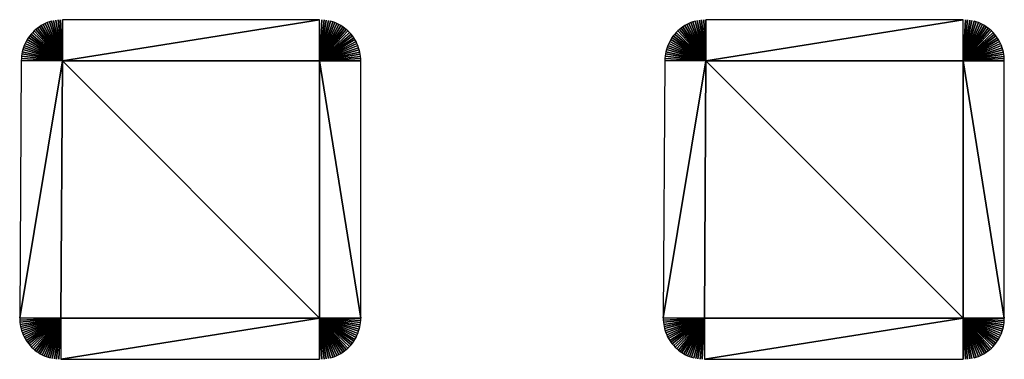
# Model space of a CAD drawing. Header units: metres. Extents: x 30502745 to 30502848, y 6949300 to 6949333.
# Tile 22 of 30: x 30502807 to 30502818, y 6949329 to 6949333. Entities that reach past the tile are written whole.
import ezdxf

# ---------------------------------------------------------------- set-up
doc = ezdxf.new("R2010")
doc.units = ezdxf.units.M
doc.layers.add('162400', color=1, linetype='Continuous', lineweight=0)

msp = doc.modelspace()

# ---------------------------------------------------------------- linework, layer by layer
at = {"layer": '162400', "linetype": 'ByBlock', "lineweight": -2}
for points in [[(30502807.14752044, 6949332.891521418, 74.37999999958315), (30502807.43701486, 6949332.508646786, 73.89999999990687), (30502807.16858766, 6949332.906574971, 74.37999999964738)], [(30502807.16858766, 6949332.906574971, 74.37999999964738), (30502807.43701486, 6949332.508646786, 73.89999999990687), (30502807.19043597, 6949332.920470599, 74.37999999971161)], [(30502807.19043597, 6949332.920470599, 74.37999999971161), (30502807.43701486, 6949332.508646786, 73.89999999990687), (30502807.2130018, 6949332.933167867, 74.37999999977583)], [(30502807.2130018, 6949332.933167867, 74.37999999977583), (30502807.43701486, 6949332.508646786, 73.89999999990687), (30502807.23621947, 6949332.944629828, 74.37999999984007)], [(30502807.23621947, 6949332.944629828, 74.37999999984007), (30502807.43701486, 6949332.508646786, 73.89999999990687), (30502807.26002144, 6949332.954823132, 74.3799999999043)], [(30502807.26002144, 6949332.954823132, 74.3799999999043), (30502807.43701486, 6949332.508646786, 73.89999999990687), (30502807.28433844, 6949332.963718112, 74.37999999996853)], [(30502807.28433844, 6949332.963718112, 74.37999999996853), (30502807.43701486, 6949332.508646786, 73.89999999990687), (30502807.30909971, 6949332.971288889, 74.38000000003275)], [(30502807.30909971, 6949332.971288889, 74.38000000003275), (30502807.43701486, 6949332.508646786, 73.89999999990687), (30502807.33423319, 6949332.977513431, 74.38000000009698)], [(30502807.33423319, 6949332.977513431, 74.38000000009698), (30502807.43701486, 6949332.508646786, 73.89999999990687), (30502807.35966577, 6949332.982373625, 74.38000000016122)], [(30502807.35966577, 6949332.982373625, 74.38000000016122), (30502807.43701486, 6949332.508646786, 73.89999999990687), (30502807.38532341, 6949332.98585533, 74.38000000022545)], [(30502807.38532341, 6949332.98585533, 74.38000000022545), (30502807.43701486, 6949332.508646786, 73.89999999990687), (30502807.41113148, 6949332.987948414, 74.38000000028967)], [(30502807.41113148, 6949332.987948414, 74.38000000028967), (30502807.43701486, 6949332.508646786, 73.89999999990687), (30502807.43701486, 6949332.988646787, 74.3800000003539)], [(30502810.43389963, 6949332.988646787, 74.3800000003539), (30502807.43701486, 6949332.988646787, 74.3800000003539), (30502807.43701486, 6949332.508646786, 73.89999999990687)], [(30502810.43389963, 6949332.508646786, 73.89999999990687), (30502810.43389963, 6949332.988646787, 74.3800000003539), (30502807.43701486, 6949332.508646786, 73.89999999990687)], [(30502810.4598863, 6949332.987942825, 74.38000000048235), (30502810.43389963, 6949332.988646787, 74.3800000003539), (30502810.43389963, 6949332.508646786, 73.89999999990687)], [(30502810.4598863, 6949332.987942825, 74.38000000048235), (30502810.43389963, 6949332.508646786, 73.89999999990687), (30502810.48579675, 6949332.985833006, 74.38000000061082)], [(30502810.48579675, 6949332.985833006, 74.38000000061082), (30502810.43389963, 6949332.508646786, 73.89999999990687), (30502810.51155499, 6949332.982323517, 74.38000000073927)], [(30502810.51155499, 6949332.982323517, 74.38000000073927), (30502810.43389963, 6949332.508646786, 73.89999999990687), (30502810.53708544, 6949332.977424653, 74.38000000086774)], [(30502810.53708544, 6949332.977424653, 74.38000000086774), (30502810.43389963, 6949332.508646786, 73.89999999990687), (30502810.56231323, 6949332.971150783, 74.38000000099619)], [(30502810.56231323, 6949332.971150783, 74.38000000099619), (30502810.43389963, 6949332.508646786, 73.89999999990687), (30502810.58716436, 6949332.963520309, 74.38000000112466)], [(30502810.58716436, 6949332.963520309, 74.38000000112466), (30502810.43389963, 6949332.508646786, 73.89999999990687), (30502810.61156594, 6949332.954555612, 74.38000000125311)], [(30502810.61156594, 6949332.954555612, 74.38000000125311), (30502810.43389963, 6949332.508646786, 73.89999999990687), (30502810.6354464, 6949332.944282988, 74.38000000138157)], [(30502810.6354464, 6949332.944282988, 74.38000000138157), (30502810.43389963, 6949332.508646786, 73.89999999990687), (30502810.65873568, 6949332.932732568, 74.38000000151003)], [(30502810.65873568, 6949332.932732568, 74.38000000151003), (30502810.43389963, 6949332.508646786, 73.89999999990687), (30502810.68136548, 6949332.919938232, 74.38000000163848)], [(30502810.68136548, 6949332.919938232, 74.38000000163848), (30502810.43389963, 6949332.508646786, 73.89999999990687), (30502810.70326942, 6949332.905937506, 74.38000000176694)], [(30502810.70326942, 6949332.905937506, 74.38000000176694), (30502810.43389963, 6949332.508646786, 73.89999999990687), (30502810.72438325, 6949332.890771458, 74.3800000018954)], [(30502814.64752044, 6949332.891521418, 74.37999999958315), (30502814.93701486, 6949332.508646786, 73.89999999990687), (30502814.66858766, 6949332.906574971, 74.37999999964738)], [(30502814.66858766, 6949332.906574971, 74.37999999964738), (30502814.93701486, 6949332.508646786, 73.89999999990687), (30502814.69043597, 6949332.920470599, 74.37999999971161)], [(30502814.69043597, 6949332.920470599, 74.37999999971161), (30502814.93701486, 6949332.508646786, 73.89999999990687), (30502814.7130018, 6949332.933167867, 74.37999999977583)], [(30502814.7130018, 6949332.933167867, 74.37999999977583), (30502814.93701486, 6949332.508646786, 73.89999999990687), (30502814.73621947, 6949332.944629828, 74.37999999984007)], [(30502814.73621947, 6949332.944629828, 74.37999999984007), (30502814.93701486, 6949332.508646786, 73.89999999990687), (30502814.76002144, 6949332.954823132, 74.3799999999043)], [(30502814.76002144, 6949332.954823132, 74.3799999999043), (30502814.93701486, 6949332.508646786, 73.89999999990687), (30502814.78433844, 6949332.963718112, 74.37999999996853)], [(30502814.78433844, 6949332.963718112, 74.37999999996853), (30502814.93701486, 6949332.508646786, 73.89999999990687), (30502814.80909971, 6949332.971288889, 74.38000000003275)], [(30502814.80909971, 6949332.971288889, 74.38000000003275), (30502814.93701486, 6949332.508646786, 73.89999999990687), (30502814.83423319, 6949332.977513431, 74.38000000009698)], [(30502814.83423319, 6949332.977513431, 74.38000000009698), (30502814.93701486, 6949332.508646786, 73.89999999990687), (30502814.85966577, 6949332.982373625, 74.38000000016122)], [(30502814.85966577, 6949332.982373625, 74.38000000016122), (30502814.93701486, 6949332.508646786, 73.89999999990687), (30502814.88532341, 6949332.98585533, 74.38000000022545)], [(30502814.88532341, 6949332.98585533, 74.38000000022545), (30502814.93701486, 6949332.508646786, 73.89999999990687), (30502814.91113148, 6949332.987948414, 74.38000000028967)], [(30502814.91113148, 6949332.987948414, 74.38000000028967), (30502814.93701486, 6949332.508646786, 73.89999999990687), (30502814.93701486, 6949332.988646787, 74.3800000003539)], [(30502817.93389963, 6949332.508646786, 73.89999999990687), (30502817.93389963, 6949332.988646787, 74.3800000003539), (30502814.93701486, 6949332.508646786, 73.89999999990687)], [(30502817.93389963, 6949332.988646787, 74.3800000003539), (30502814.93701486, 6949332.988646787, 74.3800000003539), (30502814.93701486, 6949332.508646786, 73.89999999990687)], [(30502817.9598863, 6949332.987942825, 74.38000000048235), (30502817.93389963, 6949332.988646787, 74.3800000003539), (30502817.93389963, 6949332.508646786, 73.89999999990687)], [(30502817.9598863, 6949332.987942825, 74.38000000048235), (30502817.93389963, 6949332.508646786, 73.89999999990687), (30502817.98579675, 6949332.985833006, 74.38000000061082)], [(30502817.98579675, 6949332.985833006, 74.38000000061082), (30502817.93389963, 6949332.508646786, 73.89999999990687), (30502818.01155499, 6949332.982323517, 74.38000000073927)], [(30502818.01155499, 6949332.982323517, 74.38000000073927), (30502817.93389963, 6949332.508646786, 73.89999999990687), (30502818.03708544, 6949332.977424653, 74.38000000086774)], [(30502818.03708544, 6949332.977424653, 74.38000000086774), (30502817.93389963, 6949332.508646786, 73.89999999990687), (30502818.06231323, 6949332.971150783, 74.38000000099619)], [(30502818.06231323, 6949332.971150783, 74.38000000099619), (30502817.93389963, 6949332.508646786, 73.89999999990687), (30502818.08716436, 6949332.963520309, 74.38000000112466)], [(30502818.08716436, 6949332.963520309, 74.38000000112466), (30502817.93389963, 6949332.508646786, 73.89999999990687), (30502818.11156594, 6949332.954555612, 74.38000000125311)], [(30502818.11156594, 6949332.954555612, 74.38000000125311), (30502817.93389963, 6949332.508646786, 73.89999999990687), (30502818.1354464, 6949332.944282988, 74.38000000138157)], [(30502818.1354464, 6949332.944282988, 74.38000000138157), (30502817.93389963, 6949332.508646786, 73.89999999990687), (30502818.15873568, 6949332.932732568, 74.38000000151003)], [(30502818.15873568, 6949332.932732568, 74.38000000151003), (30502817.93389963, 6949332.508646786, 73.89999999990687), (30502818.18136548, 6949332.919938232, 74.38000000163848)], [(30502818.18136548, 6949332.919938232, 74.38000000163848), (30502817.93389963, 6949332.508646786, 73.89999999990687), (30502818.20326942, 6949332.905937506, 74.38000000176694)], [(30502818.20326942, 6949332.905937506, 74.38000000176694), (30502817.93389963, 6949332.508646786, 73.89999999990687), (30502818.22438325, 6949332.890771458, 74.3800000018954)], [(30502807.04077208, 6949332.779555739, 74.37999999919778), (30502807.43701486, 6949332.508646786, 73.89999999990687), (30502807.055957, 6949332.800528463, 74.37999999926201)], [(30502807.055957, 6949332.800528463, 74.37999999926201), (30502807.43701486, 6949332.508646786, 73.89999999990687), (30502807.07225076, 6949332.820651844, 74.37999999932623)], [(30502807.07225076, 6949332.820651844, 74.37999999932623), (30502807.43701486, 6949332.508646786, 73.89999999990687), (30502807.08960595, 6949332.839867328, 74.37999999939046)], [(30502807.08960595, 6949332.839867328, 74.37999999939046), (30502807.43701486, 6949332.508646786, 73.89999999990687), (30502807.10797204, 6949332.858118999, 74.3799999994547)], [(30502807.10797204, 6949332.858118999, 74.3799999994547), (30502807.43701486, 6949332.508646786, 73.89999999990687), (30502807.12729562, 6949332.875353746, 74.37999999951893)], [(30502807.12729562, 6949332.875353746, 74.37999999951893), (30502807.43701486, 6949332.508646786, 73.89999999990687), (30502807.14752044, 6949332.891521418, 74.37999999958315)], [(30502810.72438325, 6949332.890771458, 74.3800000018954), (30502810.43389963, 6949332.508646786, 73.89999999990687), (30502810.74464504, 6949332.874484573, 74.38000000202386)], [(30502810.74464504, 6949332.874484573, 74.38000000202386), (30502810.43389963, 6949332.508646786, 73.89999999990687), (30502810.76399537, 6949332.857124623, 74.38000000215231)], [(30502810.76399537, 6949332.857124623, 74.38000000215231), (30502810.43389963, 6949332.508646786, 73.89999999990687), (30502810.78237746, 6949332.838742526, 74.38000000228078)], [(30502810.78237746, 6949332.838742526, 74.38000000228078), (30502810.43389963, 6949332.508646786, 73.89999999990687), (30502810.79973741, 6949332.819392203, 74.38000000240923)], [(30502810.79973741, 6949332.819392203, 74.38000000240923), (30502810.43389963, 6949332.508646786, 73.89999999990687), (30502810.8160243, 6949332.799130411, 74.3800000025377)], [(30502810.8160243, 6949332.799130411, 74.3800000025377), (30502810.43389963, 6949332.508646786, 73.89999999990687), (30502810.83119035, 6949332.778016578, 74.38000000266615)], [(30502814.54077208, 6949332.779555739, 74.37999999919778), (30502814.93701486, 6949332.508646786, 73.89999999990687), (30502814.555957, 6949332.800528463, 74.37999999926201)], [(30502814.555957, 6949332.800528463, 74.37999999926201), (30502814.93701486, 6949332.508646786, 73.89999999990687), (30502814.57225076, 6949332.820651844, 74.37999999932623)], [(30502814.57225076, 6949332.820651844, 74.37999999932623), (30502814.93701486, 6949332.508646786, 73.89999999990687), (30502814.58960595, 6949332.839867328, 74.37999999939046)], [(30502814.58960595, 6949332.839867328, 74.37999999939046), (30502814.93701486, 6949332.508646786, 73.89999999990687), (30502814.60797204, 6949332.858118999, 74.3799999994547)], [(30502814.60797204, 6949332.858118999, 74.3799999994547), (30502814.93701486, 6949332.508646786, 73.89999999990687), (30502814.62729562, 6949332.875353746, 74.37999999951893)], [(30502814.62729562, 6949332.875353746, 74.37999999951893), (30502814.93701486, 6949332.508646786, 73.89999999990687), (30502814.64752044, 6949332.891521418, 74.37999999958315)], [(30502818.22438325, 6949332.890771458, 74.3800000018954), (30502817.93389963, 6949332.508646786, 73.89999999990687), (30502818.24464504, 6949332.874484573, 74.38000000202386)], [(30502818.24464504, 6949332.874484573, 74.38000000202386), (30502817.93389963, 6949332.508646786, 73.89999999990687), (30502818.26399537, 6949332.857124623, 74.38000000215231)], [(30502818.26399537, 6949332.857124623, 74.38000000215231), (30502817.93389963, 6949332.508646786, 73.89999999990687), (30502818.28237746, 6949332.838742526, 74.38000000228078)], [(30502818.28237746, 6949332.838742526, 74.38000000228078), (30502817.93389963, 6949332.508646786, 73.89999999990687), (30502818.29973741, 6949332.819392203, 74.38000000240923)], [(30502818.29973741, 6949332.819392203, 74.38000000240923), (30502817.93389963, 6949332.508646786, 73.89999999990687), (30502818.3160243, 6949332.799130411, 74.3800000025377)], [(30502818.3160243, 6949332.799130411, 74.3800000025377), (30502817.93389963, 6949332.508646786, 73.89999999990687), (30502818.33119035, 6949332.778016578, 74.38000000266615)], [(30502806.98290662, 6949332.664164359, 74.37999999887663), (30502807.43701486, 6949332.508646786, 73.89999999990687), (30502806.99195341, 6949332.688425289, 74.37999999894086)], [(30502806.99195341, 6949332.688425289, 74.37999999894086), (30502807.43701486, 6949332.508646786, 73.89999999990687), (30502807.00229527, 6949332.712163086, 74.3799999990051)], [(30502807.00229527, 6949332.712163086, 74.3799999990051), (30502807.43701486, 6949332.508646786, 73.89999999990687), (30502807.01390212, 6949332.735308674, 74.37999999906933)], [(30502807.01390212, 6949332.735308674, 74.37999999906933), (30502807.43701486, 6949332.508646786, 73.89999999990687), (30502807.02674017, 6949332.757794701, 74.37999999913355)], [(30502807.02674017, 6949332.757794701, 74.37999999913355), (30502807.43701486, 6949332.508646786, 73.89999999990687), (30502807.04077208, 6949332.779555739, 74.37999999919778)], [(30502810.83119035, 6949332.778016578, 74.38000000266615), (30502810.43389963, 6949332.508646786, 73.89999999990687), (30502810.84519107, 6949332.756112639, 74.38000000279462)], [(30502810.84519107, 6949332.756112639, 74.38000000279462), (30502810.43389963, 6949332.508646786, 73.89999999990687), (30502810.85798541, 6949332.733482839, 74.38000000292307)], [(30502810.85798541, 6949332.733482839, 74.38000000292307), (30502810.43389963, 6949332.508646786, 73.89999999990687), (30502810.86953583, 6949332.710193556, 74.38000000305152)], [(30502810.86953583, 6949332.710193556, 74.38000000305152), (30502810.43389963, 6949332.508646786, 73.89999999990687), (30502810.87980845, 6949332.686313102, 74.38000000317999)], [(30502810.87980845, 6949332.686313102, 74.38000000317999), (30502810.43389963, 6949332.508646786, 73.89999999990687), (30502810.88877315, 6949332.661911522, 74.38000000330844)], [(30502814.48290662, 6949332.664164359, 74.37999999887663), (30502814.93701486, 6949332.508646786, 73.89999999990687), (30502814.49195341, 6949332.688425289, 74.37999999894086)], [(30502814.49195341, 6949332.688425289, 74.37999999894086), (30502814.93701486, 6949332.508646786, 73.89999999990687), (30502814.50229527, 6949332.712163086, 74.3799999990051)], [(30502814.50229527, 6949332.712163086, 74.3799999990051), (30502814.93701486, 6949332.508646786, 73.89999999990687), (30502814.51390212, 6949332.735308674, 74.37999999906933)], [(30502814.51390212, 6949332.735308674, 74.37999999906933), (30502814.93701486, 6949332.508646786, 73.89999999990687), (30502814.52674017, 6949332.757794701, 74.37999999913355)], [(30502814.52674017, 6949332.757794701, 74.37999999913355), (30502814.93701486, 6949332.508646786, 73.89999999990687), (30502814.54077208, 6949332.779555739, 74.37999999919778)], [(30502818.33119035, 6949332.778016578, 74.38000000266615), (30502817.93389963, 6949332.508646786, 73.89999999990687), (30502818.34519107, 6949332.756112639, 74.38000000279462)], [(30502818.34519107, 6949332.756112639, 74.38000000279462), (30502817.93389963, 6949332.508646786, 73.89999999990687), (30502818.35798541, 6949332.733482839, 74.38000000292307)], [(30502818.35798541, 6949332.733482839, 74.38000000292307), (30502817.93389963, 6949332.508646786, 73.89999999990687), (30502818.36953583, 6949332.710193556, 74.38000000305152)], [(30502818.36953583, 6949332.710193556, 74.38000000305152), (30502817.93389963, 6949332.508646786, 73.89999999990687), (30502818.37980845, 6949332.686313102, 74.38000000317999)], [(30502818.37980845, 6949332.686313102, 74.38000000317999), (30502817.93389963, 6949332.508646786, 73.89999999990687), (30502818.38877315, 6949332.661911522, 74.38000000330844)], [(30502806.95788436, 6949332.537525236, 74.37999999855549), (30502807.43701486, 6949332.508646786, 73.89999999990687), (30502806.9601387, 6949332.563319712, 74.37999999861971)], [(30502806.9601387, 6949332.563319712, 74.37999999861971), (30502807.43701486, 6949332.508646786, 73.89999999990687), (30502806.96378069, 6949332.588955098, 74.37999999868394)], [(30502806.96378069, 6949332.588955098, 74.37999999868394), (30502807.43701486, 6949332.508646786, 73.89999999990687), (30502806.96879974, 6949332.614356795, 74.37999999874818)], [(30502806.96879974, 6949332.614356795, 74.37999999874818), (30502807.43701486, 6949332.508646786, 73.89999999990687), (30502806.97518124, 6949332.639450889, 74.37999999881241)], [(30502806.97518124, 6949332.639450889, 74.37999999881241), (30502807.43701486, 6949332.508646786, 73.89999999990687), (30502806.98290662, 6949332.664164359, 74.37999999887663)], [(30502810.88877315, 6949332.661911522, 74.38000000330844), (30502810.43389963, 6949332.508646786, 73.89999999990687), (30502810.89640363, 6949332.637060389, 74.3800000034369)], [(30502810.89640363, 6949332.637060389, 74.3800000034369), (30502810.43389963, 6949332.508646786, 73.89999999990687), (30502810.9026775, 6949332.611832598, 74.38000000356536)], [(30502810.9026775, 6949332.611832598, 74.38000000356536), (30502810.43389963, 6949332.508646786, 73.89999999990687), (30502810.90757636, 6949332.586302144, 74.38000000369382)], [(30502810.90757636, 6949332.586302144, 74.38000000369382), (30502810.43389963, 6949332.508646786, 73.89999999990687), (30502810.91108585, 6949332.560543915, 74.38000000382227)], [(30502810.91108585, 6949332.560543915, 74.38000000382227), (30502810.43389963, 6949332.508646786, 73.89999999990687), (30502810.91319567, 6949332.534633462, 74.38000000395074)], [(30502814.45788436, 6949332.537525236, 74.37999999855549), (30502814.93701486, 6949332.508646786, 73.89999999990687), (30502814.4601387, 6949332.563319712, 74.37999999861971)], [(30502814.4601387, 6949332.563319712, 74.37999999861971), (30502814.93701486, 6949332.508646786, 73.89999999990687), (30502814.46378069, 6949332.588955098, 74.37999999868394)], [(30502814.46378069, 6949332.588955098, 74.37999999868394), (30502814.93701486, 6949332.508646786, 73.89999999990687), (30502814.46879974, 6949332.614356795, 74.37999999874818)], [(30502814.46879974, 6949332.614356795, 74.37999999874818), (30502814.93701486, 6949332.508646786, 73.89999999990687), (30502814.47518124, 6949332.639450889, 74.37999999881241)], [(30502814.47518124, 6949332.639450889, 74.37999999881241), (30502814.93701486, 6949332.508646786, 73.89999999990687), (30502814.48290662, 6949332.664164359, 74.37999999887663)], [(30502818.38877315, 6949332.661911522, 74.38000000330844), (30502817.93389963, 6949332.508646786, 73.89999999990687), (30502818.39640363, 6949332.637060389, 74.3800000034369)], [(30502818.39640363, 6949332.637060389, 74.3800000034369), (30502817.93389963, 6949332.508646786, 73.89999999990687), (30502818.4026775, 6949332.611832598, 74.38000000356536)], [(30502818.4026775, 6949332.611832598, 74.38000000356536), (30502817.93389963, 6949332.508646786, 73.89999999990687), (30502818.40757636, 6949332.586302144, 74.38000000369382)], [(30502818.40757636, 6949332.586302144, 74.38000000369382), (30502817.93389963, 6949332.508646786, 73.89999999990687), (30502818.41108585, 6949332.560543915, 74.38000000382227)], [(30502818.41108585, 6949332.560543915, 74.38000000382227), (30502817.93389963, 6949332.508646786, 73.89999999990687), (30502818.41319567, 6949332.534633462, 74.38000000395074)], [(30502807.43701486, 6949332.508646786, 73.89999999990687), (30502806.95702423, 6949332.511646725, 74.37999999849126), (30502806.93827426, 6949329.511646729, 74.37999999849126)], [(30502807.43701486, 6949332.508646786, 73.89999999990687), (30502806.93827426, 6949329.511646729, 74.37999999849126), (30502807.41826488, 6949329.50864679, 73.89999999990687)], [(30502806.95788436, 6949332.537525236, 74.37999999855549), (30502806.95702423, 6949332.511646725, 74.37999999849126), (30502807.43701486, 6949332.508646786, 73.89999999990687)], [(30502810.43389963, 6949329.508646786, 73.89999999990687), (30502807.43701486, 6949332.508646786, 73.89999999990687), (30502807.41826488, 6949329.50864679, 73.89999999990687)], [(30502810.43389963, 6949329.508646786, 73.89999999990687), (30502810.43389963, 6949332.508646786, 73.89999999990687), (30502807.43701486, 6949332.508646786, 73.89999999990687)], [(30502810.91319567, 6949332.534633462, 74.38000000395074), (30502810.43389963, 6949332.508646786, 73.89999999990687), (30502810.91389963, 6949332.508646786, 74.38000000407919)], [(30502810.91389963, 6949329.508646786, 74.38000000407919), (30502810.91389963, 6949332.508646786, 74.38000000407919), (30502810.43389963, 6949332.508646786, 73.89999999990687)], [(30502810.43389963, 6949329.508646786, 73.89999999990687), (30502810.91389963, 6949329.508646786, 74.38000000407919), (30502810.43389963, 6949332.508646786, 73.89999999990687)], [(30502814.93701486, 6949332.508646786, 73.89999999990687), (30502814.45702423, 6949332.511646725, 74.37999999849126), (30502814.43827426, 6949329.511646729, 74.37999999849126)], [(30502814.93701486, 6949332.508646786, 73.89999999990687), (30502814.43827426, 6949329.511646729, 74.37999999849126), (30502814.91826488, 6949329.50864679, 73.89999999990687)], [(30502814.45788436, 6949332.537525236, 74.37999999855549), (30502814.45702423, 6949332.511646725, 74.37999999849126), (30502814.93701486, 6949332.508646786, 73.89999999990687)], [(30502817.93389963, 6949329.508646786, 73.89999999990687), (30502814.93701486, 6949332.508646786, 73.89999999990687), (30502814.91826488, 6949329.50864679, 73.89999999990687)], [(30502817.93389963, 6949329.508646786, 73.89999999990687), (30502817.93389963, 6949332.508646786, 73.89999999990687), (30502814.93701486, 6949332.508646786, 73.89999999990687)], [(30502818.41319567, 6949332.534633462, 74.38000000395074), (30502817.93389963, 6949332.508646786, 73.89999999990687), (30502818.41389963, 6949332.508646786, 74.38000000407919)], [(30502818.41389963, 6949329.508646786, 74.38000000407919), (30502818.41389963, 6949332.508646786, 74.38000000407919), (30502817.93389963, 6949332.508646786, 73.89999999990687)], [(30502817.93389963, 6949329.508646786, 73.89999999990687), (30502818.41389963, 6949329.508646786, 74.38000000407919), (30502817.93389963, 6949332.508646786, 73.89999999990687)], [(30502806.93877968, 6949329.486421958, 74.37999999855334), (30502807.41826488, 6949329.50864679, 73.89999999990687), (30502806.93827426, 6949329.511646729, 74.37999999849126)], [(30502806.94060982, 6949329.461258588, 74.37999999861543), (30502807.41826488, 6949329.50864679, 73.89999999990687), (30502806.93877968, 6949329.486421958, 74.37999999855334)], [(30502806.94375961, 6949329.436226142, 74.37999999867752), (30502807.41826488, 6949329.50864679, 73.89999999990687), (30502806.94060982, 6949329.461258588, 74.37999999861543)], [(30502806.94822036, 6949329.411393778, 74.3799999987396), (30502807.41826488, 6949329.50864679, 73.89999999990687), (30502806.94375961, 6949329.436226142, 74.37999999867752)], [(30502806.95397974, 6949329.386830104, 74.3799999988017), (30502807.41826488, 6949329.50864679, 73.89999999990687), (30502806.94822036, 6949329.411393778, 74.3799999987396)], [(30502806.96102183, 6949329.362602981, 74.37999999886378), (30502807.41826488, 6949329.50864679, 73.89999999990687), (30502806.95397974, 6949329.386830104, 74.3799999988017)], [(30502806.96932719, 6949329.338779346, 74.37999999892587), (30502807.41826488, 6949329.50864679, 73.89999999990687), (30502806.96102183, 6949329.362602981, 74.37999999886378)], [(30502806.97887286, 6949329.315425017, 74.37999999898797), (30502807.41826488, 6949329.50864679, 73.89999999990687), (30502806.96932719, 6949329.338779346, 74.37999999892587)], [(30502806.98963248, 6949329.292604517, 74.37999999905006), (30502807.41826488, 6949329.50864679, 73.89999999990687), (30502806.97887286, 6949329.315425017, 74.37999999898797)], [(30502807.00157631, 6949329.270380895, 74.37999999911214), (30502807.41826488, 6949329.50864679, 73.89999999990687), (30502806.98963248, 6949329.292604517, 74.37999999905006)], [(30502807.01467136, 6949329.248815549, 74.37999999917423), (30502807.41826488, 6949329.50864679, 73.89999999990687), (30502807.00157631, 6949329.270380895, 74.37999999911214)], [(30502807.02888146, 6949329.227968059, 74.37999999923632), (30502807.41826488, 6949329.50864679, 73.89999999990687), (30502807.01467136, 6949329.248815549, 74.37999999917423)], [(30502807.04416733, 6949329.207896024, 74.3799999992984), (30502807.41826488, 6949329.50864679, 73.89999999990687), (30502807.02888146, 6949329.227968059, 74.37999999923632)], [(30502807.06048675, 6949329.188654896, 74.37999999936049), (30502807.41826488, 6949329.50864679, 73.89999999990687), (30502807.04416733, 6949329.207896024, 74.3799999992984)], [(30502807.07779464, 6949329.170297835, 74.37999999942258), (30502807.41826488, 6949329.50864679, 73.89999999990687), (30502807.06048675, 6949329.188654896, 74.37999999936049)], [(30502807.09604317, 6949329.152875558, 74.37999999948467), (30502807.41826488, 6949329.50864679, 73.89999999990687), (30502807.07779464, 6949329.170297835, 74.37999999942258)], [(30502807.11518193, 6949329.136436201, 74.37999999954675), (30502807.41826488, 6949329.50864679, 73.89999999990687), (30502807.09604317, 6949329.152875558, 74.37999999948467)], [(30502807.13515804, 6949329.121025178, 74.37999999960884), (30502807.41826488, 6949329.50864679, 73.89999999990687), (30502807.11518193, 6949329.136436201, 74.37999999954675)], [(30502807.15591631, 6949329.106685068, 74.37999999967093), (30502807.41826488, 6949329.50864679, 73.89999999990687), (30502807.13515804, 6949329.121025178, 74.37999999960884)], [(30502807.17739939, 6949329.093455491, 74.37999999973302), (30502807.41826488, 6949329.50864679, 73.89999999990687), (30502807.15591631, 6949329.106685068, 74.37999999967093)], [(30502807.19954793, 6949329.081372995, 74.3799999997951), (30502807.41826488, 6949329.50864679, 73.89999999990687), (30502807.17739939, 6949329.093455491, 74.37999999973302)], [(30502807.22230074, 6949329.070470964, 74.37999999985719), (30502807.41826488, 6949329.50864679, 73.89999999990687), (30502807.19954793, 6949329.081372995, 74.3799999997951)], [(30502807.24559495, 6949329.060779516, 74.37999999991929), (30502807.41826488, 6949329.50864679, 73.89999999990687), (30502807.22230074, 6949329.070470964, 74.37999999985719)], [(30502807.26936621, 6949329.052325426, 74.37999999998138), (30502807.41826488, 6949329.50864679, 73.89999999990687), (30502807.24559495, 6949329.060779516, 74.37999999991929)], [(30502807.29354885, 6949329.045132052, 74.38000000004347), (30502807.41826488, 6949329.50864679, 73.89999999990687), (30502807.26936621, 6949329.052325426, 74.37999999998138)], [(30502807.31807605, 6949329.039219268, 74.38000000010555), (30502807.41826488, 6949329.50864679, 73.89999999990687), (30502807.29354885, 6949329.045132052, 74.38000000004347)], [(30502807.34288005, 6949329.034603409, 74.38000000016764), (30502807.41826488, 6949329.50864679, 73.89999999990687), (30502807.31807605, 6949329.039219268, 74.38000000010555)], [(30502807.36789232, 6949329.031297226, 74.38000000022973), (30502807.41826488, 6949329.50864679, 73.89999999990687), (30502807.34288005, 6949329.034603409, 74.38000000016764)], [(30502807.39304376, 6949329.029309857, 74.38000000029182), (30502807.41826488, 6949329.50864679, 73.89999999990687), (30502807.36789232, 6949329.031297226, 74.38000000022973)], [(30502807.39304376, 6949329.029309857, 74.38000000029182), (30502807.41826488, 6949329.028646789, 74.3800000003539), (30502807.41826488, 6949329.50864679, 73.89999999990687)], [(30502807.41826488, 6949329.028646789, 74.3800000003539), (30502810.43389963, 6949329.508646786, 73.89999999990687), (30502807.41826488, 6949329.50864679, 73.89999999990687)], [(30502807.41826488, 6949329.028646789, 74.3800000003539), (30502810.43389963, 6949329.028646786, 74.3800000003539), (30502810.43389963, 6949329.508646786, 73.89999999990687)], [(30502810.91319567, 6949329.48266011, 74.38000000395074), (30502810.91389963, 6949329.508646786, 74.38000000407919), (30502810.43389963, 6949329.508646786, 73.89999999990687)], [(30502810.91319567, 6949329.48266011, 74.38000000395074), (30502810.43389963, 6949329.508646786, 73.89999999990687), (30502810.91108585, 6949329.456749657, 74.38000000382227)], [(30502810.91108585, 6949329.456749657, 74.38000000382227), (30502810.43389963, 6949329.508646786, 73.89999999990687), (30502810.90757636, 6949329.430991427, 74.38000000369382)], [(30502810.90757636, 6949329.430991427, 74.38000000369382), (30502810.43389963, 6949329.508646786, 73.89999999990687), (30502810.9026775, 6949329.405460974, 74.38000000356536)], [(30502810.9026775, 6949329.405460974, 74.38000000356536), (30502810.43389963, 6949329.508646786, 73.89999999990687), (30502810.89640363, 6949329.380233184, 74.3800000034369)], [(30502810.89640363, 6949329.380233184, 74.3800000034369), (30502810.43389963, 6949329.508646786, 73.89999999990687), (30502810.88877315, 6949329.35538205, 74.38000000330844)], [(30502810.88877315, 6949329.35538205, 74.38000000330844), (30502810.43389963, 6949329.508646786, 73.89999999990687), (30502810.87980846, 6949329.33098047, 74.38000000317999)], [(30502810.87980846, 6949329.33098047, 74.38000000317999), (30502810.43389963, 6949329.508646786, 73.89999999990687), (30502810.86953583, 6949329.307100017, 74.38000000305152)], [(30502810.86953583, 6949329.307100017, 74.38000000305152), (30502810.43389963, 6949329.508646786, 73.89999999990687), (30502810.85798541, 6949329.283810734, 74.38000000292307)], [(30502810.85798541, 6949329.283810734, 74.38000000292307), (30502810.43389963, 6949329.508646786, 73.89999999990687), (30502810.84519107, 6949329.261180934, 74.38000000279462)], [(30502810.84519107, 6949329.261180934, 74.38000000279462), (30502810.43389963, 6949329.508646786, 73.89999999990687), (30502810.83119035, 6949329.239276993, 74.38000000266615)], [(30502810.83119035, 6949329.239276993, 74.38000000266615), (30502810.43389963, 6949329.508646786, 73.89999999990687), (30502810.8160243, 6949329.218163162, 74.3800000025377)], [(30502810.8160243, 6949329.218163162, 74.3800000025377), (30502810.43389963, 6949329.508646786, 73.89999999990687), (30502810.79973741, 6949329.197901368, 74.38000000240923)], [(30502810.79973741, 6949329.197901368, 74.38000000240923), (30502810.43389963, 6949329.508646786, 73.89999999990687), (30502810.78237746, 6949329.178551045, 74.38000000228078)], [(30502810.78237746, 6949329.178551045, 74.38000000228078), (30502810.43389963, 6949329.508646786, 73.89999999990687), (30502810.76399537, 6949329.160168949, 74.38000000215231)], [(30502810.76399537, 6949329.160168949, 74.38000000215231), (30502810.43389963, 6949329.508646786, 73.89999999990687), (30502810.74464504, 6949329.142808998, 74.38000000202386)], [(30502810.74464504, 6949329.142808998, 74.38000000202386), (30502810.43389963, 6949329.508646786, 73.89999999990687), (30502810.72438325, 6949329.126522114, 74.3800000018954)], [(30502810.72438325, 6949329.126522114, 74.3800000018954), (30502810.43389963, 6949329.508646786, 73.89999999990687), (30502810.70326942, 6949329.111356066, 74.38000000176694)], [(30502810.70326942, 6949329.111356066, 74.38000000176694), (30502810.43389963, 6949329.508646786, 73.89999999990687), (30502810.68136548, 6949329.097355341, 74.38000000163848)], [(30502810.68136548, 6949329.097355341, 74.38000000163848), (30502810.43389963, 6949329.508646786, 73.89999999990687), (30502810.65873568, 6949329.084561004, 74.38000000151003)], [(30502810.65873568, 6949329.084561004, 74.38000000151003), (30502810.43389963, 6949329.508646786, 73.89999999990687), (30502810.6354464, 6949329.073010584, 74.38000000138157)], [(30502810.6354464, 6949329.073010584, 74.38000000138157), (30502810.43389963, 6949329.508646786, 73.89999999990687), (30502810.61156594, 6949329.062737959, 74.38000000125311)], [(30502810.61156594, 6949329.062737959, 74.38000000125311), (30502810.43389963, 6949329.508646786, 73.89999999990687), (30502810.58716436, 6949329.053773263, 74.38000000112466)], [(30502810.58716436, 6949329.053773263, 74.38000000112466), (30502810.43389963, 6949329.508646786, 73.89999999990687), (30502810.56231323, 6949329.04614279, 74.38000000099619)], [(30502810.56231323, 6949329.04614279, 74.38000000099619), (30502810.43389963, 6949329.508646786, 73.89999999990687), (30502810.53708544, 6949329.039868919, 74.38000000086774)], [(30502810.53708544, 6949329.039868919, 74.38000000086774), (30502810.43389963, 6949329.508646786, 73.89999999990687), (30502810.51155499, 6949329.034970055, 74.38000000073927)], [(30502810.51155499, 6949329.034970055, 74.38000000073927), (30502810.43389963, 6949329.508646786, 73.89999999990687), (30502810.48579675, 6949329.031460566, 74.38000000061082)], [(30502810.48579675, 6949329.031460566, 74.38000000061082), (30502810.43389963, 6949329.508646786, 73.89999999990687), (30502810.4598863, 6949329.029350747, 74.38000000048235)], [(30502810.4598863, 6949329.029350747, 74.38000000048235), (30502810.43389963, 6949329.508646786, 73.89999999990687), (30502810.43389963, 6949329.028646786, 74.3800000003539)], [(30502814.43877968, 6949329.486421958, 74.37999999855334), (30502814.91826488, 6949329.50864679, 73.89999999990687), (30502814.43827426, 6949329.511646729, 74.37999999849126)], [(30502814.44060982, 6949329.461258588, 74.37999999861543), (30502814.91826488, 6949329.50864679, 73.89999999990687), (30502814.43877968, 6949329.486421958, 74.37999999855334)], [(30502814.44375961, 6949329.436226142, 74.37999999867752), (30502814.91826488, 6949329.50864679, 73.89999999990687), (30502814.44060982, 6949329.461258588, 74.37999999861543)], [(30502814.44822036, 6949329.411393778, 74.3799999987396), (30502814.91826488, 6949329.50864679, 73.89999999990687), (30502814.44375961, 6949329.436226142, 74.37999999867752)], [(30502814.45397974, 6949329.386830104, 74.3799999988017), (30502814.91826488, 6949329.50864679, 73.89999999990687), (30502814.44822036, 6949329.411393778, 74.3799999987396)], [(30502814.46102183, 6949329.362602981, 74.37999999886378), (30502814.91826488, 6949329.50864679, 73.89999999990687), (30502814.45397974, 6949329.386830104, 74.3799999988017)], [(30502814.46932719, 6949329.338779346, 74.37999999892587), (30502814.91826488, 6949329.50864679, 73.89999999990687), (30502814.46102183, 6949329.362602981, 74.37999999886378)], [(30502814.47887286, 6949329.315425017, 74.37999999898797), (30502814.91826488, 6949329.50864679, 73.89999999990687), (30502814.46932719, 6949329.338779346, 74.37999999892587)], [(30502814.48963248, 6949329.292604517, 74.37999999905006), (30502814.91826488, 6949329.50864679, 73.89999999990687), (30502814.47887286, 6949329.315425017, 74.37999999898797)], [(30502814.50157631, 6949329.270380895, 74.37999999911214), (30502814.91826488, 6949329.50864679, 73.89999999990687), (30502814.48963248, 6949329.292604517, 74.37999999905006)], [(30502814.51467136, 6949329.248815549, 74.37999999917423), (30502814.91826488, 6949329.50864679, 73.89999999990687), (30502814.50157631, 6949329.270380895, 74.37999999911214)], [(30502814.52888146, 6949329.227968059, 74.37999999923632), (30502814.91826488, 6949329.50864679, 73.89999999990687), (30502814.51467136, 6949329.248815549, 74.37999999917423)], [(30502814.54416733, 6949329.207896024, 74.3799999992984), (30502814.91826488, 6949329.50864679, 73.89999999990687), (30502814.52888146, 6949329.227968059, 74.37999999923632)], [(30502814.56048675, 6949329.188654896, 74.37999999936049), (30502814.91826488, 6949329.50864679, 73.89999999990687), (30502814.54416733, 6949329.207896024, 74.3799999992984)], [(30502814.57779464, 6949329.170297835, 74.37999999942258), (30502814.91826488, 6949329.50864679, 73.89999999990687), (30502814.56048675, 6949329.188654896, 74.37999999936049)], [(30502814.59604317, 6949329.152875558, 74.37999999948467), (30502814.91826488, 6949329.50864679, 73.89999999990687), (30502814.57779464, 6949329.170297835, 74.37999999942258)], [(30502814.61518193, 6949329.136436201, 74.37999999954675), (30502814.91826488, 6949329.50864679, 73.89999999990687), (30502814.59604317, 6949329.152875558, 74.37999999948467)], [(30502814.63515804, 6949329.121025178, 74.37999999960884), (30502814.91826488, 6949329.50864679, 73.89999999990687), (30502814.61518193, 6949329.136436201, 74.37999999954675)], [(30502814.65591631, 6949329.106685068, 74.37999999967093), (30502814.91826488, 6949329.50864679, 73.89999999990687), (30502814.63515804, 6949329.121025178, 74.37999999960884)], [(30502814.67739939, 6949329.093455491, 74.37999999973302), (30502814.91826488, 6949329.50864679, 73.89999999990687), (30502814.65591631, 6949329.106685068, 74.37999999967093)], [(30502814.69954793, 6949329.081372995, 74.3799999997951), (30502814.91826488, 6949329.50864679, 73.89999999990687), (30502814.67739939, 6949329.093455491, 74.37999999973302)], [(30502814.72230074, 6949329.070470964, 74.37999999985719), (30502814.91826488, 6949329.50864679, 73.89999999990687), (30502814.69954793, 6949329.081372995, 74.3799999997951)], [(30502814.74559495, 6949329.060779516, 74.37999999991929), (30502814.91826488, 6949329.50864679, 73.89999999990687), (30502814.72230074, 6949329.070470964, 74.37999999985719)], [(30502814.76936621, 6949329.052325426, 74.37999999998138), (30502814.91826488, 6949329.50864679, 73.89999999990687), (30502814.74559495, 6949329.060779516, 74.37999999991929)], [(30502814.79354885, 6949329.045132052, 74.38000000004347), (30502814.91826488, 6949329.50864679, 73.89999999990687), (30502814.76936621, 6949329.052325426, 74.37999999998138)], [(30502814.81807605, 6949329.039219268, 74.38000000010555), (30502814.91826488, 6949329.50864679, 73.89999999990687), (30502814.79354885, 6949329.045132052, 74.38000000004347)], [(30502814.84288005, 6949329.034603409, 74.38000000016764), (30502814.91826488, 6949329.50864679, 73.89999999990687), (30502814.81807605, 6949329.039219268, 74.38000000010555)], [(30502814.86789232, 6949329.031297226, 74.38000000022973), (30502814.91826488, 6949329.50864679, 73.89999999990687), (30502814.84288005, 6949329.034603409, 74.38000000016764)], [(30502814.89304376, 6949329.029309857, 74.38000000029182), (30502814.91826488, 6949329.50864679, 73.89999999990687), (30502814.86789232, 6949329.031297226, 74.38000000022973)], [(30502814.89304376, 6949329.029309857, 74.38000000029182), (30502814.91826488, 6949329.028646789, 74.3800000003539), (30502814.91826488, 6949329.50864679, 73.89999999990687)], [(30502814.91826488, 6949329.028646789, 74.3800000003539), (30502817.93389963, 6949329.028646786, 74.3800000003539), (30502817.93389963, 6949329.508646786, 73.89999999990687)], [(30502814.91826488, 6949329.028646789, 74.3800000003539), (30502817.93389963, 6949329.508646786, 73.89999999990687), (30502814.91826488, 6949329.50864679, 73.89999999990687)], [(30502818.41319567, 6949329.48266011, 74.38000000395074), (30502818.41389963, 6949329.508646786, 74.38000000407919), (30502817.93389963, 6949329.508646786, 73.89999999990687)], [(30502818.41319567, 6949329.48266011, 74.38000000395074), (30502817.93389963, 6949329.508646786, 73.89999999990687), (30502818.41108585, 6949329.456749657, 74.38000000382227)], [(30502818.41108585, 6949329.456749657, 74.38000000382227), (30502817.93389963, 6949329.508646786, 73.89999999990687), (30502818.40757636, 6949329.430991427, 74.38000000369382)], [(30502818.40757636, 6949329.430991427, 74.38000000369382), (30502817.93389963, 6949329.508646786, 73.89999999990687), (30502818.4026775, 6949329.405460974, 74.38000000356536)], [(30502818.4026775, 6949329.405460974, 74.38000000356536), (30502817.93389963, 6949329.508646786, 73.89999999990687), (30502818.39640363, 6949329.380233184, 74.3800000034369)], [(30502818.39640363, 6949329.380233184, 74.3800000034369), (30502817.93389963, 6949329.508646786, 73.89999999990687), (30502818.38877315, 6949329.35538205, 74.38000000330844)], [(30502818.38877315, 6949329.35538205, 74.38000000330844), (30502817.93389963, 6949329.508646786, 73.89999999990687), (30502818.37980846, 6949329.33098047, 74.38000000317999)], [(30502818.37980846, 6949329.33098047, 74.38000000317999), (30502817.93389963, 6949329.508646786, 73.89999999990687), (30502818.36953583, 6949329.307100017, 74.38000000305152)], [(30502818.36953583, 6949329.307100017, 74.38000000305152), (30502817.93389963, 6949329.508646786, 73.89999999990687), (30502818.35798541, 6949329.283810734, 74.38000000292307)], [(30502818.35798541, 6949329.283810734, 74.38000000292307), (30502817.93389963, 6949329.508646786, 73.89999999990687), (30502818.34519107, 6949329.261180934, 74.38000000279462)], [(30502818.34519107, 6949329.261180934, 74.38000000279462), (30502817.93389963, 6949329.508646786, 73.89999999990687), (30502818.33119035, 6949329.239276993, 74.38000000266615)], [(30502818.33119035, 6949329.239276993, 74.38000000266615), (30502817.93389963, 6949329.508646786, 73.89999999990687), (30502818.3160243, 6949329.218163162, 74.3800000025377)], [(30502818.3160243, 6949329.218163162, 74.3800000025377), (30502817.93389963, 6949329.508646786, 73.89999999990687), (30502818.29973741, 6949329.197901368, 74.38000000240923)], [(30502818.29973741, 6949329.197901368, 74.38000000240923), (30502817.93389963, 6949329.508646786, 73.89999999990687), (30502818.28237746, 6949329.178551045, 74.38000000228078)], [(30502818.28237746, 6949329.178551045, 74.38000000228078), (30502817.93389963, 6949329.508646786, 73.89999999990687), (30502818.26399537, 6949329.160168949, 74.38000000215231)], [(30502818.26399537, 6949329.160168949, 74.38000000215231), (30502817.93389963, 6949329.508646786, 73.89999999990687), (30502818.24464504, 6949329.142808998, 74.38000000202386)], [(30502818.24464504, 6949329.142808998, 74.38000000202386), (30502817.93389963, 6949329.508646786, 73.89999999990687), (30502818.22438325, 6949329.126522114, 74.3800000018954)], [(30502818.22438325, 6949329.126522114, 74.3800000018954), (30502817.93389963, 6949329.508646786, 73.89999999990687), (30502818.20326942, 6949329.111356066, 74.38000000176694)], [(30502818.20326942, 6949329.111356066, 74.38000000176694), (30502817.93389963, 6949329.508646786, 73.89999999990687), (30502818.18136548, 6949329.097355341, 74.38000000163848)], [(30502818.18136548, 6949329.097355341, 74.38000000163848), (30502817.93389963, 6949329.508646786, 73.89999999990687), (30502818.15873568, 6949329.084561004, 74.38000000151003)], [(30502818.15873568, 6949329.084561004, 74.38000000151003), (30502817.93389963, 6949329.508646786, 73.89999999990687), (30502818.1354464, 6949329.073010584, 74.38000000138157)], [(30502818.1354464, 6949329.073010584, 74.38000000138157), (30502817.93389963, 6949329.508646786, 73.89999999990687), (30502818.11156594, 6949329.062737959, 74.38000000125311)], [(30502818.11156594, 6949329.062737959, 74.38000000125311), (30502817.93389963, 6949329.508646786, 73.89999999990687), (30502818.08716436, 6949329.053773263, 74.38000000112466)], [(30502818.08716436, 6949329.053773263, 74.38000000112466), (30502817.93389963, 6949329.508646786, 73.89999999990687), (30502818.06231323, 6949329.04614279, 74.38000000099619)], [(30502818.06231323, 6949329.04614279, 74.38000000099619), (30502817.93389963, 6949329.508646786, 73.89999999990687), (30502818.03708544, 6949329.039868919, 74.38000000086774)], [(30502818.03708544, 6949329.039868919, 74.38000000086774), (30502817.93389963, 6949329.508646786, 73.89999999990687), (30502818.01155499, 6949329.034970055, 74.38000000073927)], [(30502818.01155499, 6949329.034970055, 74.38000000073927), (30502817.93389963, 6949329.508646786, 73.89999999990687), (30502817.98579675, 6949329.031460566, 74.38000000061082)], [(30502817.98579675, 6949329.031460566, 74.38000000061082), (30502817.93389963, 6949329.508646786, 73.89999999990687), (30502817.9598863, 6949329.029350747, 74.38000000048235)], [(30502817.9598863, 6949329.029350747, 74.38000000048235), (30502817.93389963, 6949329.508646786, 73.89999999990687), (30502817.93389963, 6949329.028646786, 74.3800000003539)]]:
    msp.add_3dface(points, dxfattribs=at)

doc.saveas('drawing.dxf')
